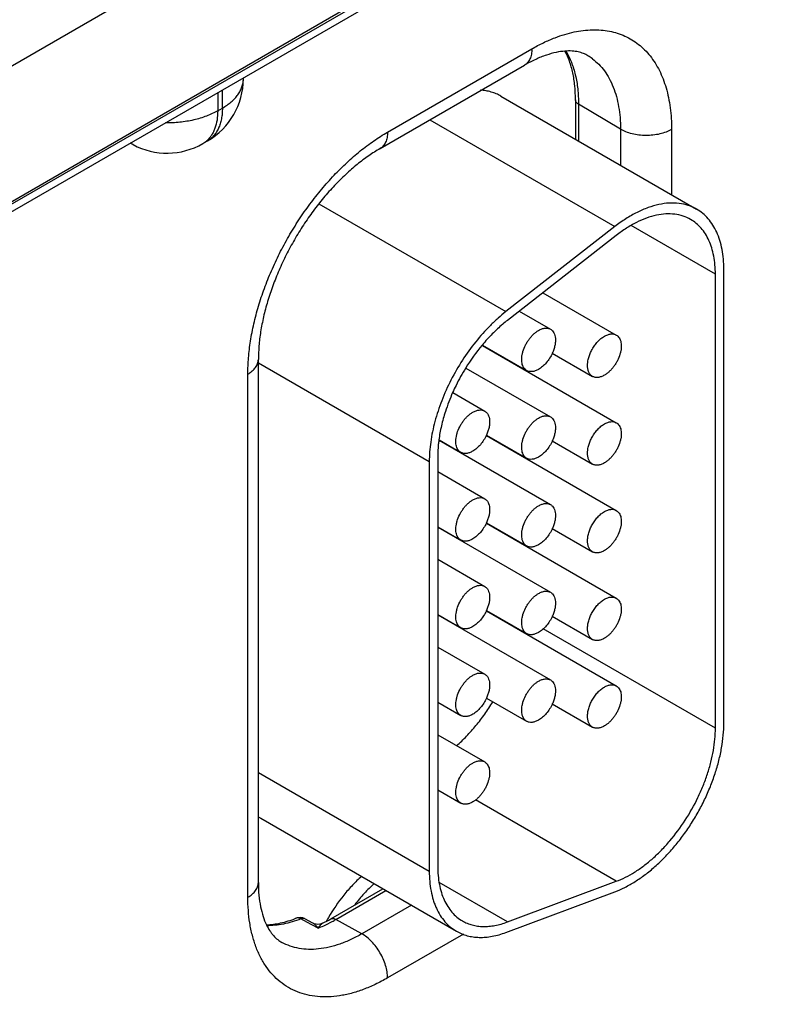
# Model space of a CAD drawing. Header units: inches. Extents: x 0 to 34, y 0 to 22.
# Tile 34 of 128: x 5.943 to 6.411, y 17.237 to 17.856. Entities that reach past the tile are written whole.
import ezdxf

# ---------------------------------------------------------------- set-up
doc = ezdxf.new("R2010")
doc.units = ezdxf.units.IN
doc.header["$LTSCALE"] = 1.87
doc.header["$MEASUREMENT"] = 0
doc.layers.get('0').update_dxf_attribs({"linetype": 'CONTINUOUS'})

msp = doc.modelspace()

# ---------------------------------------------------------------- linework, layer by layer
at = {"color": 7, "linetype": 'CONTINUOUS'}
for p, q in [((4.5912, 16.96263), (9.0239, 19.52202)), ((4.58824, 16.95611), (9.02095, 19.51549)), ((6.11087, 17.92675), (5.80437, 17.74978)), ((6.14683, 17.86216), (5.83005, 17.67925)), ((6.17379, 17.78517), (6.26448, 17.83753)), ((6.16913, 17.77487), (6.25982, 17.82723)), ((6.08318, 17.81865), (6.08318, 17.81926)), ((6.06705, 17.80995), (6.06705, 17.79857)), ((6.07, 17.80027), (6.07, 17.81165)), ((6.24496, 17.8078), (6.368, 17.73676)), ((6.29189, 17.8055), (6.29189, 17.78071)), ((6.06705, 17.79857), (6.07, 17.80027)), ((6.32017, 17.78701), (6.29379, 17.80279)), ((6.29379, 17.80279), (6.29379, 17.77961)), ((6.20038, 17.79291), (6.31663, 17.72579)), ((6.32017, 17.78701), (6.32017, 17.76438)), ((6.35226, 17.78685), (6.35226, 17.74585)), ((6.05773, 17.77797), (6.06068, 17.77968)), ((6.01391, 17.77731), (6.01215, 17.77825)), ((6.1307, 17.74021), (6.24822, 17.67236)), ((6.31663, 17.72579), (6.24822, 17.67236)), ((6.37979, 17.69593), (6.32685, 17.7265)), ((6.31755, 17.7203), (6.24914, 17.66687)), ((6.3851, 17.41363), (6.3851, 17.69899)), ((6.37979, 17.41057), (6.37979, 17.69593)), ((6.27142, 17.68427), (6.31755, 17.65763)), ((6.25654, 17.67265), (6.27619, 17.66131)), ((6.23339, 17.6515), (6.23324, 17.65132)), ((6.23336, 17.65113), (6.31755, 17.60252)), ((6.23351, 17.65131), (6.26119, 17.63532)), ((6.27732, 17.64622), (6.30256, 17.63165)), ((6.0926, 17.31347), (6.0926, 17.6423)), ((6.0926, 17.64022), (6.20001, 17.5782)), ((6.22302, 17.63689), (6.27619, 17.60619)), ((6.25676, 17.63763), (6.25676, 17.63788)), ((6.08601, 17.30429), (6.08601, 17.63312)), ((6.21473, 17.62147), (6.23482, 17.60987)), ((6.23587, 17.59457), (6.31755, 17.54741)), ((6.23596, 17.59478), (6.26119, 17.58021)), ((6.20616, 17.59151), (6.27619, 17.55108)), ((6.20618, 17.59176), (6.21982, 17.58388)), ((6.27732, 17.59111), (6.30256, 17.57654)), ((6.20531, 17.58126), (6.20531, 17.32376)), ((6.25676, 17.58251), (6.25676, 17.58277)), ((6.20001, 17.5782), (6.20001, 17.3207)), ((6.20531, 17.57179), (6.23482, 17.55475)), ((6.23587, 17.53946), (6.31755, 17.4923)), ((6.23596, 17.53967), (6.26119, 17.5251)), ((6.20531, 17.53715), (6.21982, 17.52877)), ((6.20531, 17.53689), (6.27619, 17.49597)), ((6.27732, 17.536), (6.30256, 17.52143)), ((6.25676, 17.5274), (6.25676, 17.52766)), ((6.20531, 17.51668), (6.23482, 17.49964)), ((6.20531, 17.48204), (6.21982, 17.47366)), ((6.20531, 17.48178), (6.27619, 17.44086)), ((6.23587, 17.48435), (6.31755, 17.43719)), ((6.23596, 17.48456), (6.26119, 17.46999)), ((6.27732, 17.48089), (6.30256, 17.46632)), ((6.37979, 17.41057), (6.27167, 17.473)), ((6.20531, 17.46157), (6.23482, 17.44453)), ((6.20531, 17.42693), (6.21982, 17.41855)), ((6.23596, 17.42945), (6.26119, 17.41488)), ((6.27732, 17.42577), (6.30256, 17.4112)), ((6.20531, 17.40646), (6.23482, 17.38942)), ((6.0926, 17.38272), (6.20001, 17.3207)), ((6.20531, 17.37181), (6.21982, 17.36344)), ((6.31755, 17.31433), (6.229, 17.36546)), ((6.09407, 17.35396), (6.21711, 17.28293)), ((6.13806, 17.29066), (6.17089, 17.30961)), ((6.14136, 17.29037), (6.17278, 17.30852)), ((6.24914, 17.28876), (6.20625, 17.31352)), ((6.24914, 17.28876), (6.31755, 17.31433)), ((6.24822, 17.28219), (6.31663, 17.30777)), ((6.18874, 17.2993), (6.1576, 17.28132)), ((6.12127, 17.28967), (6.11931, 17.29073)), ((6.12684, 17.28804), (6.12185, 17.29074)), ((6.1576, 17.28132), (6.14136, 17.29037)), ((6.12626, 17.28696), (6.12127, 17.28967)), ((6.13009, 17.28489), (6.12626, 17.28696)), ((6.22143, 17.28111), (6.17379, 17.25361))]:
    msp.add_line(p, q, dxfattribs=at)
msp.add_lwpolyline([(6.13297, 17.28793), (6.13238, 17.28767), (6.13123, 17.28735), (6.13005, 17.28724), (6.12887, 17.28734), (6.12772, 17.28764), (6.12684, 17.28804)], dxfattribs=at)
for centre, radius, start, end in [((6.2821, 17.80408), 0.03402, 53.15861, 58.77196), ((6.03818, 17.81865), 0.045, 300.0008, 359.9992), ((6.05009, 17.79117), 0.01525, 300.05806, 311.78579), ((6.04981, 17.79149), 0.01567, 311.75905, 312.48657), ((6.02106, 17.79059), 0.01508, 234.54044, 241.71738), ((6.03523, 17.81694), 0.045, 241.73016, 300.0018), ((6.30574, 17.59441), 0.09194, 127.9971, 130.41391), ((6.32911, 17.57139), 0.12482, 140.1809, 148.30486), ((6.33306, 17.56874), 0.12957, 148.22472, 153.77643), ((6.30507, 17.63601), 0.00503, 238.5965, 240.03532), ((6.33099, 17.56977), 0.12727, 153.78, 156.02882), ((6.32593, 17.57199), 0.12173, 156.01776, 162.00465), ((6.2131, 17.60516), 0.02511, 335.07373, 335.59149), ((6.29362, 17.58008), 0.08836, 172.44211, 172.60681), ((6.30507, 17.58089), 0.00503, 238.5965, 240.03532), ((6.2131, 17.55004), 0.02511, 335.07373, 335.59149), ((6.30507, 17.52578), 0.00503, 238.5965, 240.03532), ((6.2131, 17.49493), 0.02511, 335.07373, 335.59149), ((6.30507, 17.47067), 0.00503, 238.5965, 240.03532), ((6.30507, 17.41556), 0.00503, 238.5965, 240.03532), ((6.10782, 17.37781), 0.02752, 236.09653, 240.02868), ((6.11863, 17.28479), 0.00676, 61.60035, 111.42563), ((6.09324, 17.36813), 0.0895, 296.35638, 300.05549), ((6.235, 17.23483), 0.1135, 150.03474, 151.35612), ((6.09463, 17.37127), 0.09342, 298.31039, 300.01218), ((6.10161, 17.35699), 0.07753, 291.55396, 294.45265), ((6.09833, 17.36424), 0.08548, 294.44189, 298.36287)]:
    msp.add_arc(centre, radius, start, end, dxfattribs=at)
for points, knots in [([(6.27906, 17.84454), (6.28105, 17.8453), (6.28499, 17.84665), (6.29275, 17.84865), (6.29863, 17.84939), (6.30247, 17.84948)], [0, 0, 0, 0, 0.265364, 0.520221, 1, 1, 1, 1]), ([(6.30247, 17.84948), (6.30429, 17.84952), (6.30788, 17.84943), (6.31315, 17.84872), (6.31818, 17.84746), (6.32294, 17.84564), (6.32742, 17.84328), (6.33158, 17.84039), (6.33541, 17.83698), (6.33889, 17.83307), (6.34199, 17.82868), (6.3447, 17.82384), (6.34702, 17.81857), (6.34893, 17.8129), (6.35042, 17.80685), (6.35187, 17.79817), (6.35226, 17.79142), (6.35226, 17.78685)], [0, 0, 0, 0, 0.060415, 0.118967, 0.176073, 0.232212, 0.287909, 0.343709, 0.400151, 0.457747, 0.516953, 0.578163, 0.641692, 0.707782, 0.776601, 0.848242, 1, 1, 1, 1]), ([(6.26448, 17.83753), (6.26687, 17.83891), (6.27164, 17.84144), (6.2766, 17.8436), (6.27906, 17.84454)], [0, 0, 0, 0, 0.511208, 1, 1, 1, 1]), ([(6.26448, 17.83753), (6.26448, 17.83639), (6.26434, 17.83471), (6.26383, 17.83261), (6.26331, 17.83121), (6.26264, 17.82995), (6.26183, 17.82886), (6.2609, 17.82794), (6.26019, 17.82744), (6.25982, 17.82723)], [0, 0, 0, 0, 0.289277, 0.422535, 0.548497, 0.667894, 0.781868, 0.891952, 1, 1, 1, 1]), ([(6.28529, 17.83608), (6.28343, 17.83594), (6.27946, 17.83534), (6.27329, 17.83361), (6.26661, 17.8309), (6.26212, 17.82856), (6.25982, 17.82723)], [0, 0, 0, 0, 0.205441, 0.441347, 0.706862, 1, 1, 1, 1]), ([(6.29974, 17.83317), (6.29929, 17.83345), (6.29836, 17.83396), (6.29634, 17.83486), (6.29412, 17.83552), (6.29172, 17.83595), (6.28895, 17.83622), (6.28678, 17.83619), (6.28529, 17.83608)], [0, 0, 0, 0, 0.105245, 0.213078, 0.44179, 0.566555, 0.700554, 1, 1, 1, 1]), ([(6.29189, 17.8055), (6.29189, 17.80844), (6.29169, 17.81279), (6.29097, 17.81843), (6.29, 17.82361), (6.28833, 17.82959), (6.28638, 17.83406), (6.28529, 17.8361)], [0, 0, 0, 0, 0.279626, 0.412145, 0.539658, 0.779519, 1, 1, 1, 1]), ([(6.28592, 17.83613), (6.28724, 17.83389), (6.28958, 17.829), (6.29202, 17.82097), (6.29348, 17.81213), (6.29379, 17.80596), (6.29379, 17.80279)], [0, 0, 0, 0, 0.225706, 0.466813, 0.724787, 1, 1, 1, 1]), ([(6.3025, 17.83131), (6.30392, 17.83025), (6.30663, 17.82786), (6.31019, 17.82366), (6.31323, 17.81883), (6.31575, 17.81342), (6.31772, 17.80747), (6.31914, 17.80104), (6.31999, 17.79416), (6.32017, 17.78943), (6.32017, 17.78701)], [0, 0, 0, 0, 0.107704, 0.218298, 0.333163, 0.453406, 0.579833, 0.712955, 0.853011, 1, 1, 1, 1]), ([(6.07, 17.80027), (6.07101, 17.80086), (6.07295, 17.80208), (6.07559, 17.80413), (6.07787, 17.80631), (6.07978, 17.80862), (6.08128, 17.81103), (6.08237, 17.81352), (6.08303, 17.81607), (6.08318, 17.81779), (6.08318, 17.81864)], [0, 0, 0, 0, 0.148599, 0.289495, 0.422714, 0.548635, 0.667994, 0.781934, 0.891985, 1, 1, 1, 1]), ([(6.24496, 17.8078), (6.24402, 17.80835), (6.24205, 17.80933), (6.23893, 17.81045), (6.23564, 17.81122), (6.23338, 17.8115), (6.23223, 17.81158)], [0, 0, 0, 0, 0.244443, 0.491174, 0.742363, 1, 1, 1, 1]), ([(6.29379, 17.80279), (6.2935, 17.80296), (6.29298, 17.80332), (6.29237, 17.80399), (6.29198, 17.80472), (6.29189, 17.80525), (6.29189, 17.8055)], [0, 0, 0, 0, 0.288792, 0.54766, 0.781256, 1, 1, 1, 1]), ([(6.06705, 17.79857), (6.06595, 17.79794), (6.06365, 17.79674), (6.05999, 17.79519), (6.05608, 17.79387), (6.05052, 17.79239), (6.04321, 17.79119), (6.03724, 17.79093), (6.03422, 17.79096)], [0, 0, 0, 0, 0.111563, 0.228257, 0.349561, 0.474848, 0.734251, 1, 1, 1, 1]), ([(6.06705, 17.79857), (6.06705, 17.79664), (6.0668, 17.79294), (6.06574, 17.78853), (6.06445, 17.78542), (6.0633, 17.78335), (6.06197, 17.78151), (6.06094, 17.78043), (6.0604, 17.77993)], [0, 0, 0, 0, 0.28454, 0.543937, 0.664907, 0.780661, 0.892013, 1, 1, 1, 1]), ([(6.07, 17.80027), (6.07, 17.7991), (6.06991, 17.79682), (6.06946, 17.79351), (6.0687, 17.79044), (6.06766, 17.78763), (6.06632, 17.78512), (6.06471, 17.78294), (6.06284, 17.78109), (6.06142, 17.7801), (6.06068, 17.77968)], [0, 0, 0, 0, 0.148602, 0.289502, 0.422722, 0.548642, 0.668, 0.781938, 0.891987, 1, 1, 1, 1]), ([(6.08601, 17.63312), (6.08601, 17.63651), (6.08631, 17.64346), (6.08759, 17.65402), (6.08969, 17.66487), (6.0926, 17.6759), (6.09629, 17.687), (6.10071, 17.69807), (6.10584, 17.709), (6.11162, 17.71969), (6.11799, 17.73004), (6.1249, 17.73995), (6.13227, 17.74932), (6.14004, 17.75806), (6.14814, 17.7661), (6.15648, 17.77334), (6.16498, 17.77973), (6.17085, 17.78347), (6.17379, 17.78517)], [0, 0, 0, 0, 0.055837, 0.114176, 0.174779, 0.237348, 0.301543, 0.366986, 0.433276, 0.499994, 0.566712, 0.633002, 0.698447, 0.762643, 0.825214, 0.885819, 0.94416, 1, 1, 1, 1]), ([(6.17379, 17.78517), (6.17379, 17.78403), (6.17366, 17.78235), (6.17314, 17.78025), (6.17262, 17.77885), (6.17195, 17.77759), (6.17115, 17.7765), (6.17021, 17.77557), (6.1695, 17.77508), (6.16913, 17.77487)], [0, 0, 0, 0, 0.289277, 0.422535, 0.548497, 0.667894, 0.781868, 0.891952, 1, 1, 1, 1]), ([(6.35226, 17.78685), (6.35116, 17.78622), (6.34875, 17.7851), (6.34482, 17.78391), (6.34057, 17.78319), (6.33616, 17.78296), (6.33175, 17.78323), (6.32752, 17.784), (6.32363, 17.78522), (6.32125, 17.78637), (6.32017, 17.78701)], [0, 0, 0, 0, 0.114376, 0.237853, 0.367825, 0.501103, 0.634228, 0.763751, 0.886521, 1, 1, 1, 1]), ([(6.16913, 17.77487), (6.16669, 17.77346), (6.16176, 17.77031), (6.15455, 17.76488), (6.14737, 17.75862), (6.14032, 17.7516), (6.13349, 17.7439), (6.12698, 17.73561), (6.12086, 17.72682), (6.11521, 17.71762), (6.11007, 17.70813), (6.10552, 17.69843), (6.10159, 17.68865), (6.09834, 17.67889), (6.09579, 17.66928), (6.09396, 17.65992), (6.09286, 17.65097), (6.0926, 17.64513), (6.0926, 17.6423)], [0, 0, 0, 0, 0.053276, 0.110201, 0.170286, 0.233022, 0.297891, 0.364367, 0.431918, 0.500008, 0.568097, 0.635647, 0.702122, 0.76699, 0.829724, 0.889805, 0.946728, 1, 1, 1, 1]), ([(6.368, 17.73676), (6.36717, 17.73724), (6.36546, 17.73811), (6.36184, 17.7395), (6.35693, 17.74057), (6.35068, 17.74073), (6.3441, 17.7398), (6.3373, 17.73781), (6.33036, 17.73478), (6.32337, 17.73076), (6.31887, 17.72754), (6.31663, 17.72579)], [0, 0, 0, 0, 0.051414, 0.103197, 0.209138, 0.320451, 0.439007, 0.565963, 0.701893, 0.84683, 1, 1, 1, 1]), ([(6.3851, 17.69899), (6.3851, 17.70114), (6.38492, 17.70533), (6.3841, 17.7114), (6.38272, 17.71703), (6.3808, 17.72217), (6.37835, 17.72677), (6.37539, 17.73079), (6.37195, 17.73417), (6.36935, 17.73598), (6.368, 17.73676)], [0, 0, 0, 0, 0.148498, 0.28949, 0.422758, 0.54866, 0.667995, 0.781931, 0.891983, 1, 1, 1, 1]), ([(6.36425, 17.73027), (6.36274, 17.73113), (6.3595, 17.73257), (6.35419, 17.73373), (6.3485, 17.73388), (6.34253, 17.73303), (6.33634, 17.73122), (6.33003, 17.72846), (6.32368, 17.72481), (6.31958, 17.72188), (6.31755, 17.7203)], [0, 0, 0, 0, 0.103077, 0.20903, 0.320355, 0.438931, 0.565915, 0.70185, 0.846776, 1, 1, 1, 1]), ([(6.37979, 17.69593), (6.37979, 17.69788), (6.37963, 17.70169), (6.37889, 17.70721), (6.37763, 17.71233), (6.37589, 17.717), (6.37366, 17.72118), (6.37097, 17.72483), (6.36784, 17.72791), (6.36548, 17.72956), (6.36425, 17.73027)], [0, 0, 0, 0, 0.148537, 0.289512, 0.42275, 0.54865, 0.667998, 0.781937, 0.891984, 1, 1, 1, 1]), ([(6.24822, 17.67236), (6.24652, 17.67104), (6.24316, 17.66823), (6.23662, 17.66207), (6.2289, 17.65341), (6.22062, 17.64192), (6.21347, 17.62953), (6.20765, 17.61661), (6.20334, 17.60355), (6.20108, 17.59269), (6.20017, 17.58428), (6.20001, 17.58019), (6.20001, 17.5782)], [0, 0, 0, 0, 0.059291, 0.120491, 0.247245, 0.377853, 0.509817, 0.640447, 0.767136, 0.887636, 0.944969, 1, 1, 1, 1]), ([(6.24613, 17.66441), (6.24387, 17.66249), (6.23944, 17.65835), (6.23537, 17.65386), (6.23339, 17.6515)], [0, 0, 0, 0, 0.490981, 1, 1, 1, 1]), ([(6.26869, 17.66056), (6.26935, 17.66094), (6.27066, 17.66156), (6.27267, 17.66205), (6.27427, 17.66201), (6.27542, 17.66169), (6.27594, 17.66145), (6.27619, 17.66131)], [0, 0, 0, 0, 0.289315, 0.548697, 0.781672, 0.891843, 1, 1, 1, 1]), ([(6.27619, 17.66131), (6.27641, 17.66118), (6.27683, 17.66089), (6.2776, 17.66017), (6.27839, 17.65901), (6.27902, 17.65733), (6.27932, 17.65538), (6.2793, 17.65323), (6.27896, 17.65094), (6.27831, 17.64856), (6.27769, 17.647), (6.27734, 17.64622)], [0, 0, 0, 0, 0.046413, 0.09352, 0.19213, 0.30006, 0.419426, 0.550549, 0.692445, 0.84314, 1, 1, 1, 1]), ([(6.26119, 17.63532), (6.26082, 17.63554), (6.26012, 17.63607), (6.25928, 17.63714), (6.25864, 17.63844), (6.25824, 17.63995), (6.25805, 17.64164), (6.2581, 17.64346), (6.25837, 17.64539), (6.25904, 17.64808), (6.26012, 17.65075), (6.26154, 17.65329), (6.26276, 17.6551), (6.26411, 17.65677), (6.26556, 17.65826), (6.26708, 17.65953), (6.26815, 17.66025), (6.26869, 17.66056)], [0, 0, 0, 0, 0.04282, 0.087407, 0.135187, 0.1871, 0.243547, 0.304509, 0.369614, 0.438229, 0.582446, 0.656209, 0.729601, 0.801587, 0.871239, 0.937674, 1, 1, 1, 1]), ([(6.30237, 17.64864), (6.30286, 17.64952), (6.30393, 17.65121), (6.30579, 17.65349), (6.30782, 17.65541), (6.3093, 17.65646), (6.31005, 17.65689)], [0, 0, 0, 0, 0.265786, 0.525253, 0.772022, 1, 1, 1, 1]), ([(6.31005, 17.65689), (6.31071, 17.65727), (6.31202, 17.65789), (6.31403, 17.65838), (6.31564, 17.65834), (6.31678, 17.65802), (6.31731, 17.65778), (6.31755, 17.65763)], [0, 0, 0, 0, 0.289315, 0.548697, 0.781672, 0.891843, 1, 1, 1, 1]), ([(6.31755, 17.65763), (6.31792, 17.65742), (6.31862, 17.65688), (6.31947, 17.65582), (6.3201, 17.65451), (6.32051, 17.653), (6.32069, 17.65132), (6.32064, 17.64949), (6.32037, 17.64757), (6.3197, 17.64487), (6.31862, 17.64221), (6.31721, 17.63967), (6.31598, 17.63786), (6.31463, 17.63619), (6.31318, 17.6347), (6.31166, 17.63342), (6.31059, 17.63271), (6.31005, 17.6324)], [0, 0, 0, 0, 0.04282, 0.087407, 0.135187, 0.1871, 0.243547, 0.304509, 0.369614, 0.438229, 0.582446, 0.656209, 0.729601, 0.801587, 0.871239, 0.937674, 1, 1, 1, 1]), ([(6.27734, 17.64622), (6.27685, 17.64514), (6.27572, 17.64305), (6.27366, 17.64023), (6.27167, 17.63821), (6.26998, 17.63688), (6.26912, 17.63632), (6.26869, 17.63607)], [0, 0, 0, 0, 0.263487, 0.523968, 0.772192, 0.889188, 1, 1, 1, 1]), ([(6.30245, 17.63172), (6.30221, 17.63186), (6.30176, 17.63219), (6.30094, 17.63302), (6.30014, 17.63437), (6.29957, 17.6363), (6.29938, 17.63852), (6.29958, 17.64096), (6.30015, 17.64352), (6.30108, 17.64612), (6.3019, 17.64781), (6.30237, 17.64864)], [0, 0, 0, 0, 0.045222, 0.091366, 0.188965, 0.297232, 0.417918, 0.55077, 0.694004, 0.844884, 1, 1, 1, 1]), ([(6.08601, 17.63312), (6.08699, 17.63369), (6.08838, 17.63464), (6.08994, 17.63614), (6.09089, 17.63729), (6.09165, 17.6385), (6.09219, 17.63974), (6.09252, 17.64102), (6.0926, 17.64188), (6.0926, 17.6423)], [0, 0, 0, 0, 0.289272, 0.422529, 0.54849, 0.667888, 0.781863, 0.89195, 1, 1, 1, 1]), ([(6.26869, 17.63607), (6.26803, 17.63569), (6.26672, 17.63507), (6.26471, 17.63458), (6.2631, 17.63462), (6.26196, 17.63494), (6.26144, 17.63518), (6.26119, 17.63532)], [0, 0, 0, 0, 0.289315, 0.548697, 0.781672, 0.891843, 1, 1, 1, 1]), ([(6.31005, 17.6324), (6.3094, 17.63202), (6.30809, 17.63139), (6.30608, 17.63091), (6.30447, 17.63095), (6.30332, 17.63127), (6.3028, 17.63151), (6.30256, 17.63165)], [0, 0, 0, 0, 0.289315, 0.548697, 0.781672, 0.891843, 1, 1, 1, 1]), ([(6.21015, 17.6096), (6.20919, 17.60662), (6.20754, 17.60071), (6.20642, 17.59468), (6.20603, 17.5917)], [0, 0, 0, 0, 0.510659, 1, 1, 1, 1]), ([(6.21983, 17.58388), (6.21946, 17.5841), (6.21875, 17.58463), (6.21791, 17.5857), (6.21728, 17.587), (6.21687, 17.58851), (6.21669, 17.5902), (6.21673, 17.59202), (6.21701, 17.59395), (6.21767, 17.59664), (6.21875, 17.59931), (6.22017, 17.60185), (6.2214, 17.60366), (6.22275, 17.60533), (6.2242, 17.60682), (6.22571, 17.60809), (6.22678, 17.60881), (6.22732, 17.60912)], [0, 0, 0, 0, 0.04282, 0.087407, 0.135187, 0.1871, 0.243547, 0.304509, 0.369614, 0.438229, 0.582446, 0.656209, 0.729601, 0.801587, 0.871239, 0.937674, 1, 1, 1, 1]), ([(6.22732, 17.60912), (6.22798, 17.6095), (6.22929, 17.61012), (6.2313, 17.61061), (6.23291, 17.61057), (6.23405, 17.61025), (6.23457, 17.61001), (6.23482, 17.60987)], [0, 0, 0, 0, 0.289315, 0.548697, 0.781672, 0.891843, 1, 1, 1, 1]), ([(6.23482, 17.60987), (6.23504, 17.60974), (6.23546, 17.60945), (6.23623, 17.60873), (6.23703, 17.60757), (6.23765, 17.60589), (6.23795, 17.60394), (6.23793, 17.60179), (6.23759, 17.5995), (6.23694, 17.59712), (6.23632, 17.59556), (6.23597, 17.59478)], [0, 0, 0, 0, 0.046413, 0.09352, 0.19213, 0.30006, 0.419426, 0.550549, 0.692445, 0.84314, 1, 1, 1, 1]), ([(6.26869, 17.60545), (6.26935, 17.60583), (6.27066, 17.60645), (6.27267, 17.60694), (6.27427, 17.6069), (6.27542, 17.60658), (6.27594, 17.60634), (6.27619, 17.60619)], [0, 0, 0, 0, 0.289315, 0.548697, 0.781672, 0.891843, 1, 1, 1, 1]), ([(6.27619, 17.60619), (6.27641, 17.60607), (6.27683, 17.60578), (6.2776, 17.60506), (6.27839, 17.6039), (6.27902, 17.60222), (6.27932, 17.60027), (6.2793, 17.59812), (6.27896, 17.59583), (6.27831, 17.59345), (6.27769, 17.59189), (6.27734, 17.59111)], [0, 0, 0, 0, 0.046413, 0.09352, 0.19213, 0.30006, 0.419426, 0.550549, 0.692445, 0.84314, 1, 1, 1, 1]), ([(6.26119, 17.58021), (6.26082, 17.58042), (6.26012, 17.58096), (6.25928, 17.58203), (6.25864, 17.58333), (6.25824, 17.58484), (6.25805, 17.58653), (6.2581, 17.58835), (6.25837, 17.59028), (6.25904, 17.59297), (6.26012, 17.59564), (6.26154, 17.59818), (6.26276, 17.59999), (6.26411, 17.60166), (6.26556, 17.60315), (6.26708, 17.60442), (6.26815, 17.60514), (6.26869, 17.60545)], [0, 0, 0, 0, 0.04282, 0.087407, 0.135187, 0.1871, 0.243547, 0.304509, 0.369614, 0.438229, 0.582446, 0.656209, 0.729601, 0.801587, 0.871239, 0.937674, 1, 1, 1, 1]), ([(6.30237, 17.59353), (6.30286, 17.59441), (6.30393, 17.5961), (6.30579, 17.59837), (6.30782, 17.6003), (6.3093, 17.60134), (6.31005, 17.60178)], [0, 0, 0, 0, 0.265786, 0.525253, 0.772022, 1, 1, 1, 1]), ([(6.31005, 17.60178), (6.31071, 17.60216), (6.31202, 17.60278), (6.31403, 17.60327), (6.31564, 17.60323), (6.31678, 17.60291), (6.31731, 17.60266), (6.31755, 17.60252)], [0, 0, 0, 0, 0.289315, 0.548697, 0.781672, 0.891843, 1, 1, 1, 1]), ([(6.31755, 17.60252), (6.31792, 17.60231), (6.31862, 17.60177), (6.31947, 17.60071), (6.3201, 17.5994), (6.32051, 17.59789), (6.32069, 17.59621), (6.32064, 17.59438), (6.32037, 17.59246), (6.3197, 17.58976), (6.31862, 17.5871), (6.31721, 17.58456), (6.31598, 17.58274), (6.31463, 17.58108), (6.31318, 17.57959), (6.31166, 17.57831), (6.31059, 17.57759), (6.31005, 17.57728)], [0, 0, 0, 0, 0.04282, 0.087407, 0.135187, 0.1871, 0.243547, 0.304509, 0.369614, 0.438229, 0.582446, 0.656209, 0.729601, 0.801587, 0.871239, 0.937674, 1, 1, 1, 1]), ([(6.23588, 17.59457), (6.23538, 17.59351), (6.23426, 17.59147), (6.23222, 17.58871), (6.23026, 17.58673), (6.2286, 17.58542), (6.22775, 17.58487), (6.22732, 17.58463)], [0, 0, 0, 0, 0.263803, 0.524175, 0.772207, 0.889156, 1, 1, 1, 1]), ([(6.30245, 17.5766), (6.30221, 17.57675), (6.30176, 17.57708), (6.30094, 17.57791), (6.30014, 17.57925), (6.29957, 17.58119), (6.29938, 17.58341), (6.29958, 17.58585), (6.30015, 17.58841), (6.30108, 17.59101), (6.3019, 17.5927), (6.30237, 17.59353)], [0, 0, 0, 0, 0.045222, 0.091366, 0.188965, 0.297232, 0.417918, 0.55077, 0.694004, 0.844884, 1, 1, 1, 1]), ([(6.206, 17.59145), (6.20588, 17.59058), (6.2055, 17.5872), (6.20531, 17.58379), (6.20531, 17.58126)], [0, 0, 0, 0, 0.257034, 1, 1, 1, 1]), ([(6.27734, 17.59111), (6.27685, 17.59002), (6.27572, 17.58794), (6.27366, 17.58512), (6.27167, 17.5831), (6.26998, 17.58177), (6.26912, 17.58121), (6.26869, 17.58096)], [0, 0, 0, 0, 0.263487, 0.523968, 0.772192, 0.889188, 1, 1, 1, 1]), ([(6.22732, 17.58463), (6.22667, 17.58425), (6.22536, 17.58363), (6.22335, 17.58314), (6.22174, 17.58318), (6.22059, 17.5835), (6.22007, 17.58374), (6.21983, 17.58388)], [0, 0, 0, 0, 0.289315, 0.548697, 0.781672, 0.891843, 1, 1, 1, 1]), ([(6.26869, 17.58096), (6.26803, 17.58058), (6.26672, 17.57995), (6.26471, 17.57947), (6.2631, 17.57951), (6.26196, 17.57983), (6.26144, 17.58007), (6.26119, 17.58021)], [0, 0, 0, 0, 0.289315, 0.548697, 0.781672, 0.891843, 1, 1, 1, 1]), ([(6.31005, 17.57728), (6.3094, 17.5769), (6.30809, 17.57628), (6.30608, 17.57579), (6.30447, 17.57584), (6.30332, 17.57615), (6.3028, 17.5764), (6.30256, 17.57654)], [0, 0, 0, 0, 0.289315, 0.548697, 0.781672, 0.891843, 1, 1, 1, 1]), ([(6.21983, 17.52877), (6.21946, 17.52898), (6.21875, 17.52952), (6.21791, 17.53059), (6.21728, 17.53189), (6.21687, 17.5334), (6.21669, 17.53509), (6.21673, 17.53691), (6.21701, 17.53884), (6.21767, 17.54153), (6.21875, 17.5442), (6.22017, 17.54674), (6.2214, 17.54855), (6.22275, 17.55022), (6.2242, 17.55171), (6.22571, 17.55298), (6.22678, 17.5537), (6.22732, 17.55401)], [0, 0, 0, 0, 0.04282, 0.087407, 0.135187, 0.1871, 0.243547, 0.304509, 0.369614, 0.438229, 0.582446, 0.656209, 0.729601, 0.801587, 0.871239, 0.937674, 1, 1, 1, 1]), ([(6.22732, 17.55401), (6.22798, 17.55439), (6.22929, 17.55501), (6.2313, 17.5555), (6.23291, 17.55546), (6.23405, 17.55514), (6.23457, 17.5549), (6.23482, 17.55475)], [0, 0, 0, 0, 0.289315, 0.548697, 0.781672, 0.891843, 1, 1, 1, 1]), ([(6.23482, 17.55475), (6.23504, 17.55463), (6.23546, 17.55434), (6.23623, 17.55362), (6.23703, 17.55246), (6.23765, 17.55078), (6.23795, 17.54883), (6.23793, 17.54668), (6.23759, 17.54439), (6.23694, 17.54201), (6.23632, 17.54045), (6.23597, 17.53967)], [0, 0, 0, 0, 0.046413, 0.09352, 0.19213, 0.30006, 0.419426, 0.550549, 0.692445, 0.84314, 1, 1, 1, 1]), ([(6.26119, 17.5251), (6.26082, 17.52531), (6.26012, 17.52585), (6.25928, 17.52692), (6.25864, 17.52822), (6.25824, 17.52973), (6.25805, 17.53141), (6.2581, 17.53324), (6.25837, 17.53516), (6.25904, 17.53786), (6.26012, 17.54053), (6.26154, 17.54306), (6.26276, 17.54488), (6.26411, 17.54655), (6.26556, 17.54804), (6.26708, 17.54931), (6.26815, 17.55003), (6.26869, 17.55034)], [0, 0, 0, 0, 0.04282, 0.087407, 0.135187, 0.1871, 0.243547, 0.304509, 0.369614, 0.438229, 0.582446, 0.656209, 0.729601, 0.801587, 0.871239, 0.937674, 1, 1, 1, 1]), ([(6.26869, 17.55034), (6.26935, 17.55072), (6.27066, 17.55134), (6.27267, 17.55183), (6.27427, 17.55179), (6.27542, 17.55147), (6.27594, 17.55122), (6.27619, 17.55108)], [0, 0, 0, 0, 0.289315, 0.548697, 0.781672, 0.891843, 1, 1, 1, 1]), ([(6.27619, 17.55108), (6.27641, 17.55096), (6.27683, 17.55067), (6.2776, 17.54995), (6.27839, 17.54879), (6.27902, 17.54711), (6.27932, 17.54516), (6.2793, 17.54301), (6.27896, 17.54071), (6.27831, 17.53834), (6.27769, 17.53677), (6.27734, 17.53599)], [0, 0, 0, 0, 0.046413, 0.09352, 0.19213, 0.30006, 0.419426, 0.550549, 0.692445, 0.84314, 1, 1, 1, 1]), ([(6.30237, 17.53842), (6.30286, 17.5393), (6.30393, 17.54099), (6.30579, 17.54326), (6.30782, 17.54519), (6.3093, 17.54623), (6.31005, 17.54667)], [0, 0, 0, 0, 0.265786, 0.525253, 0.772022, 1, 1, 1, 1]), ([(6.31005, 17.54667), (6.31071, 17.54705), (6.31202, 17.54767), (6.31403, 17.54816), (6.31564, 17.54811), (6.31678, 17.5478), (6.31731, 17.54755), (6.31755, 17.54741)], [0, 0, 0, 0, 0.289315, 0.548697, 0.781672, 0.891843, 1, 1, 1, 1]), ([(6.31755, 17.54741), (6.31792, 17.5472), (6.31862, 17.54666), (6.31947, 17.54559), (6.3201, 17.54429), (6.32051, 17.54278), (6.32069, 17.5411), (6.32064, 17.53927), (6.32037, 17.53734), (6.3197, 17.53465), (6.31862, 17.53198), (6.31721, 17.52945), (6.31598, 17.52763), (6.31463, 17.52596), (6.31318, 17.52447), (6.31166, 17.5232), (6.31059, 17.52248), (6.31005, 17.52217)], [0, 0, 0, 0, 0.04282, 0.087407, 0.135187, 0.1871, 0.243547, 0.304509, 0.369614, 0.438229, 0.582446, 0.656209, 0.729601, 0.801587, 0.871239, 0.937674, 1, 1, 1, 1]), ([(6.23588, 17.53946), (6.23538, 17.5384), (6.23426, 17.53636), (6.23222, 17.5336), (6.23026, 17.53162), (6.2286, 17.53031), (6.22775, 17.52976), (6.22732, 17.52952)], [0, 0, 0, 0, 0.263803, 0.524175, 0.772207, 0.889156, 1, 1, 1, 1]), ([(6.30245, 17.52149), (6.30221, 17.52164), (6.30176, 17.52197), (6.30094, 17.5228), (6.30014, 17.52414), (6.29957, 17.52608), (6.29938, 17.5283), (6.29958, 17.53073), (6.30015, 17.5333), (6.30108, 17.5359), (6.3019, 17.53759), (6.30237, 17.53842)], [0, 0, 0, 0, 0.045222, 0.091366, 0.188965, 0.297232, 0.417918, 0.55077, 0.694004, 0.844884, 1, 1, 1, 1]), ([(6.27734, 17.53599), (6.27685, 17.53491), (6.27572, 17.53283), (6.27366, 17.53001), (6.27167, 17.52799), (6.26998, 17.52665), (6.26912, 17.52609), (6.26869, 17.52584)], [0, 0, 0, 0, 0.263487, 0.523968, 0.772192, 0.889188, 1, 1, 1, 1]), ([(6.22732, 17.52952), (6.22667, 17.52914), (6.22536, 17.52851), (6.22335, 17.52803), (6.22174, 17.52807), (6.22059, 17.52839), (6.22007, 17.52863), (6.21983, 17.52877)], [0, 0, 0, 0, 0.289315, 0.548697, 0.781672, 0.891843, 1, 1, 1, 1]), ([(6.26869, 17.52584), (6.26803, 17.52546), (6.26672, 17.52484), (6.26471, 17.52435), (6.2631, 17.5244), (6.26196, 17.52471), (6.26144, 17.52496), (6.26119, 17.5251)], [0, 0, 0, 0, 0.289315, 0.548697, 0.781672, 0.891843, 1, 1, 1, 1]), ([(6.31005, 17.52217), (6.3094, 17.52179), (6.30809, 17.52117), (6.30608, 17.52068), (6.30447, 17.52072), (6.30332, 17.52104), (6.3028, 17.52129), (6.30256, 17.52143)], [0, 0, 0, 0, 0.289315, 0.548697, 0.781672, 0.891843, 1, 1, 1, 1]), ([(6.22732, 17.4989), (6.22798, 17.49928), (6.22929, 17.4999), (6.2313, 17.50039), (6.23291, 17.50035), (6.23405, 17.50003), (6.23457, 17.49978), (6.23482, 17.49964)], [0, 0, 0, 0, 0.289315, 0.548697, 0.781672, 0.891843, 1, 1, 1, 1]), ([(6.21983, 17.47366), (6.21946, 17.47387), (6.21875, 17.47441), (6.21791, 17.47548), (6.21728, 17.47678), (6.21687, 17.47829), (6.21669, 17.47997), (6.21673, 17.4818), (6.21701, 17.48373), (6.21767, 17.48642), (6.21875, 17.48909), (6.22017, 17.49162), (6.2214, 17.49344), (6.22275, 17.49511), (6.2242, 17.4966), (6.22571, 17.49787), (6.22678, 17.49859), (6.22732, 17.4989)], [0, 0, 0, 0, 0.04282, 0.087407, 0.135187, 0.1871, 0.243547, 0.304509, 0.369614, 0.438229, 0.582446, 0.656209, 0.729601, 0.801587, 0.871239, 0.937674, 1, 1, 1, 1]), ([(6.23482, 17.49964), (6.23504, 17.49952), (6.23546, 17.49923), (6.23623, 17.49851), (6.23703, 17.49735), (6.23765, 17.49567), (6.23795, 17.49372), (6.23793, 17.49157), (6.23759, 17.48927), (6.23694, 17.4869), (6.23632, 17.48533), (6.23597, 17.48455)], [0, 0, 0, 0, 0.046413, 0.09352, 0.19213, 0.30006, 0.419426, 0.550549, 0.692445, 0.84314, 1, 1, 1, 1]), ([(6.26119, 17.46999), (6.26082, 17.4702), (6.26012, 17.47074), (6.25928, 17.4718), (6.25864, 17.47311), (6.25824, 17.47462), (6.25805, 17.4763), (6.2581, 17.47813), (6.25837, 17.48005), (6.25904, 17.48275), (6.26012, 17.48541), (6.26154, 17.48795), (6.26276, 17.48977), (6.26411, 17.49143), (6.26556, 17.49292), (6.26708, 17.4942), (6.26815, 17.49492), (6.26869, 17.49523)], [0, 0, 0, 0, 0.04282, 0.087407, 0.135187, 0.1871, 0.243547, 0.304509, 0.369614, 0.438229, 0.582446, 0.656209, 0.729601, 0.801587, 0.871239, 0.937674, 1, 1, 1, 1]), ([(6.26869, 17.49523), (6.26935, 17.49561), (6.27066, 17.49623), (6.27267, 17.49672), (6.27427, 17.49667), (6.27542, 17.49636), (6.27594, 17.49611), (6.27619, 17.49597)], [0, 0, 0, 0, 0.289315, 0.548697, 0.781672, 0.891843, 1, 1, 1, 1]), ([(6.27619, 17.49597), (6.27641, 17.49584), (6.27683, 17.49555), (6.2776, 17.49484), (6.27839, 17.49368), (6.27902, 17.492), (6.27932, 17.49005), (6.2793, 17.4879), (6.27896, 17.4856), (6.27831, 17.48323), (6.27769, 17.48166), (6.27734, 17.48088)], [0, 0, 0, 0, 0.046413, 0.09352, 0.19213, 0.30006, 0.419426, 0.550549, 0.692445, 0.84314, 1, 1, 1, 1]), ([(6.30237, 17.4833), (6.30286, 17.48419), (6.30393, 17.48587), (6.30579, 17.48815), (6.30782, 17.49008), (6.3093, 17.49112), (6.31005, 17.49155)], [0, 0, 0, 0, 0.265786, 0.525253, 0.772022, 1, 1, 1, 1]), ([(6.31005, 17.49155), (6.31071, 17.49193), (6.31202, 17.49256), (6.31403, 17.49304), (6.31564, 17.493), (6.31678, 17.49268), (6.31731, 17.49244), (6.31755, 17.4923)], [0, 0, 0, 0, 0.289315, 0.548697, 0.781672, 0.891843, 1, 1, 1, 1]), ([(6.31755, 17.4923), (6.31792, 17.49209), (6.31862, 17.49155), (6.31947, 17.49048), (6.3201, 17.48918), (6.32051, 17.48767), (6.32069, 17.48598), (6.32064, 17.48416), (6.32037, 17.48223), (6.3197, 17.47954), (6.31862, 17.47687), (6.31721, 17.47433), (6.31598, 17.47252), (6.31463, 17.47085), (6.31318, 17.46936), (6.31166, 17.46809), (6.31059, 17.46737), (6.31005, 17.46706)], [0, 0, 0, 0, 0.04282, 0.087407, 0.135187, 0.1871, 0.243547, 0.304509, 0.369614, 0.438229, 0.582446, 0.656209, 0.729601, 0.801587, 0.871239, 0.937674, 1, 1, 1, 1]), ([(6.23588, 17.48435), (6.23538, 17.48329), (6.23426, 17.48124), (6.23222, 17.47849), (6.23026, 17.4765), (6.2286, 17.4752), (6.22775, 17.47465), (6.22732, 17.4744)], [0, 0, 0, 0, 0.263803, 0.524175, 0.772207, 0.889156, 1, 1, 1, 1]), ([(6.30245, 17.46638), (6.30221, 17.46652), (6.30176, 17.46686), (6.30094, 17.46769), (6.30014, 17.46903), (6.29957, 17.47097), (6.29938, 17.47319), (6.29958, 17.47562), (6.30015, 17.47818), (6.30108, 17.48078), (6.3019, 17.48247), (6.30237, 17.4833)], [0, 0, 0, 0, 0.045222, 0.091366, 0.188965, 0.297232, 0.417918, 0.55077, 0.694004, 0.844884, 1, 1, 1, 1]), ([(6.27734, 17.48088), (6.27685, 17.4798), (6.27572, 17.47771), (6.27366, 17.4749), (6.27167, 17.47287), (6.26998, 17.47154), (6.26912, 17.47098), (6.26869, 17.47073)], [0, 0, 0, 0, 0.263487, 0.523968, 0.772192, 0.889188, 1, 1, 1, 1]), ([(6.22732, 17.4744), (6.22667, 17.47402), (6.22536, 17.4734), (6.22335, 17.47291), (6.22174, 17.47296), (6.22059, 17.47327), (6.22007, 17.47352), (6.21983, 17.47366)], [0, 0, 0, 0, 0.289315, 0.548697, 0.781672, 0.891843, 1, 1, 1, 1]), ([(6.26869, 17.47073), (6.26803, 17.47035), (6.26672, 17.46973), (6.26471, 17.46924), (6.2631, 17.46928), (6.26196, 17.4696), (6.26144, 17.46985), (6.26119, 17.46999)], [0, 0, 0, 0, 0.289315, 0.548697, 0.781672, 0.891843, 1, 1, 1, 1]), ([(6.31005, 17.46706), (6.3094, 17.46668), (6.30809, 17.46606), (6.30608, 17.46557), (6.30447, 17.46561), (6.30332, 17.46593), (6.3028, 17.46617), (6.30256, 17.46632)], [0, 0, 0, 0, 0.289315, 0.548697, 0.781672, 0.891843, 1, 1, 1, 1]), ([(6.22732, 17.44379), (6.22798, 17.44417), (6.22929, 17.44479), (6.2313, 17.44528), (6.23291, 17.44523), (6.23405, 17.44492), (6.23457, 17.44467), (6.23482, 17.44453)], [0, 0, 0, 0, 0.289315, 0.548697, 0.781672, 0.891843, 1, 1, 1, 1]), ([(6.21983, 17.41855), (6.21946, 17.41876), (6.21875, 17.4193), (6.21791, 17.42036), (6.21728, 17.42167), (6.21687, 17.42318), (6.21669, 17.42486), (6.21673, 17.42669), (6.21701, 17.42861), (6.21767, 17.43131), (6.21875, 17.43397), (6.22017, 17.43651), (6.2214, 17.43833), (6.22275, 17.43999), (6.2242, 17.44148), (6.22571, 17.44276), (6.22678, 17.44348), (6.22732, 17.44379)], [0, 0, 0, 0, 0.04282, 0.087407, 0.135187, 0.1871, 0.243547, 0.304509, 0.369614, 0.438229, 0.582446, 0.656209, 0.729601, 0.801587, 0.871239, 0.937674, 1, 1, 1, 1]), ([(6.23482, 17.44453), (6.23504, 17.4444), (6.23546, 17.44411), (6.23623, 17.4434), (6.23703, 17.44224), (6.23765, 17.44056), (6.23795, 17.43861), (6.23793, 17.43646), (6.23759, 17.43416), (6.23694, 17.43179), (6.23632, 17.43022), (6.23597, 17.42944)], [0, 0, 0, 0, 0.046413, 0.09352, 0.19213, 0.30006, 0.419426, 0.550549, 0.692445, 0.84314, 1, 1, 1, 1]), ([(6.26119, 17.41488), (6.26082, 17.41509), (6.26012, 17.41562), (6.25928, 17.41669), (6.25864, 17.418), (6.25824, 17.41951), (6.25805, 17.42119), (6.2581, 17.42302), (6.25837, 17.42494), (6.25904, 17.42764), (6.26012, 17.4303), (6.26154, 17.43284), (6.26276, 17.43465), (6.26411, 17.43632), (6.26556, 17.43781), (6.26708, 17.43909), (6.26815, 17.4398), (6.26869, 17.44011)], [0, 0, 0, 0, 0.04282, 0.087407, 0.135187, 0.1871, 0.243547, 0.304509, 0.369614, 0.438229, 0.582446, 0.656209, 0.729601, 0.801587, 0.871239, 0.937674, 1, 1, 1, 1]), ([(6.26869, 17.44011), (6.26935, 17.44049), (6.27066, 17.44112), (6.27267, 17.4416), (6.27427, 17.44156), (6.27542, 17.44124), (6.27594, 17.441), (6.27619, 17.44086)], [0, 0, 0, 0, 0.289315, 0.548697, 0.781672, 0.891843, 1, 1, 1, 1]), ([(6.27619, 17.44086), (6.27641, 17.44073), (6.27683, 17.44044), (6.2776, 17.43973), (6.27839, 17.43857), (6.27902, 17.43688), (6.27932, 17.43494), (6.2793, 17.43279), (6.27896, 17.43049), (6.27831, 17.42812), (6.27769, 17.42655), (6.27734, 17.42577)], [0, 0, 0, 0, 0.046413, 0.09352, 0.19213, 0.30006, 0.419426, 0.550549, 0.692445, 0.84314, 1, 1, 1, 1]), ([(6.30237, 17.42819), (6.30286, 17.42907), (6.30393, 17.43076), (6.30579, 17.43304), (6.30782, 17.43496), (6.3093, 17.43601), (6.31005, 17.43644)], [0, 0, 0, 0, 0.265786, 0.525253, 0.772022, 1, 1, 1, 1]), ([(6.31005, 17.43644), (6.31071, 17.43682), (6.31202, 17.43744), (6.31403, 17.43793), (6.31564, 17.43789), (6.31678, 17.43757), (6.31731, 17.43733), (6.31755, 17.43719)], [0, 0, 0, 0, 0.289315, 0.548697, 0.781672, 0.891843, 1, 1, 1, 1]), ([(6.31755, 17.43719), (6.31792, 17.43697), (6.31862, 17.43644), (6.31947, 17.43537), (6.3201, 17.43407), (6.32051, 17.43256), (6.32069, 17.43087), (6.32064, 17.42905), (6.32037, 17.42712), (6.3197, 17.42443), (6.31862, 17.42176), (6.31721, 17.41922), (6.31598, 17.41741), (6.31463, 17.41574), (6.31318, 17.41425), (6.31166, 17.41298), (6.31059, 17.41226), (6.31005, 17.41195)], [0, 0, 0, 0, 0.04282, 0.087407, 0.135187, 0.1871, 0.243547, 0.304509, 0.369614, 0.438229, 0.582446, 0.656209, 0.729601, 0.801587, 0.871239, 0.937674, 1, 1, 1, 1]), ([(6.21722, 17.39956), (6.21937, 17.40146), (6.22358, 17.40551), (6.22948, 17.41216), (6.23499, 17.41939), (6.23833, 17.42451), (6.23992, 17.42714)], [0, 0, 0, 0, 0.240177, 0.488476, 0.742583, 1, 1, 1, 1]), ([(6.23597, 17.42944), (6.23548, 17.42836), (6.23435, 17.42627), (6.23229, 17.42346), (6.2303, 17.42143), (6.22862, 17.4201), (6.22776, 17.41954), (6.22732, 17.41929)], [0, 0, 0, 0, 0.263487, 0.523968, 0.772192, 0.889188, 1, 1, 1, 1]), ([(6.30245, 17.41127), (6.30221, 17.41141), (6.30176, 17.41175), (6.30094, 17.41257), (6.30014, 17.41392), (6.29957, 17.41586), (6.29938, 17.41808), (6.29958, 17.42051), (6.30015, 17.42307), (6.30108, 17.42567), (6.3019, 17.42736), (6.30237, 17.42819)], [0, 0, 0, 0, 0.045222, 0.091366, 0.188965, 0.297232, 0.417918, 0.55077, 0.694004, 0.844884, 1, 1, 1, 1]), ([(6.27734, 17.42577), (6.27685, 17.42469), (6.27572, 17.4226), (6.27366, 17.41979), (6.27167, 17.41776), (6.26998, 17.41643), (6.26912, 17.41587), (6.26869, 17.41562)], [0, 0, 0, 0, 0.263487, 0.523968, 0.772192, 0.889188, 1, 1, 1, 1]), ([(6.22732, 17.41929), (6.22667, 17.41891), (6.22536, 17.41829), (6.22335, 17.4178), (6.22174, 17.41784), (6.22059, 17.41816), (6.22007, 17.41841), (6.21983, 17.41855)], [0, 0, 0, 0, 0.289315, 0.548697, 0.781672, 0.891843, 1, 1, 1, 1]), ([(6.26869, 17.41562), (6.26803, 17.41524), (6.26672, 17.41462), (6.26471, 17.41413), (6.2631, 17.41417), (6.26196, 17.41449), (6.26144, 17.41473), (6.26119, 17.41488)], [0, 0, 0, 0, 0.289315, 0.548697, 0.781672, 0.891843, 1, 1, 1, 1]), ([(6.31005, 17.41195), (6.3094, 17.41157), (6.30809, 17.41095), (6.30608, 17.41046), (6.30447, 17.4105), (6.30332, 17.41082), (6.3028, 17.41106), (6.30256, 17.4112)], [0, 0, 0, 0, 0.289315, 0.548697, 0.781672, 0.891843, 1, 1, 1, 1]), ([(6.31663, 17.30777), (6.31878, 17.30857), (6.32312, 17.31049), (6.32947, 17.3141), (6.33579, 17.31849), (6.342, 17.3236), (6.34803, 17.32937), (6.35381, 17.33574), (6.35927, 17.34264), (6.36435, 17.34997), (6.36898, 17.35765), (6.37311, 17.3656), (6.3767, 17.37372), (6.3797, 17.38191), (6.38207, 17.39008), (6.3838, 17.39813), (6.38485, 17.40597), (6.3851, 17.41112), (6.3851, 17.41363)], [0, 0, 0, 0, 0.052011, 0.107177, 0.165268, 0.226024, 0.289128, 0.354159, 0.42065, 0.488094, 0.555968, 0.623735, 0.690861, 0.756822, 0.821124, 0.883348, 0.943107, 1, 1, 1, 1]), ([(6.31755, 17.31433), (6.31951, 17.31506), (6.32345, 17.3168), (6.32923, 17.32009), (6.33497, 17.32407), (6.34062, 17.32872), (6.3461, 17.33397), (6.35317, 17.34177), (6.36117, 17.3526), (6.3678, 17.36442), (6.37216, 17.37429), (6.37489, 17.38173), (6.37705, 17.38916), (6.37861, 17.39648), (6.37957, 17.4036), (6.37979, 17.40829), (6.37979, 17.41057)], [0, 0, 0, 0, 0.052029, 0.107196, 0.165286, 0.226054, 0.289169, 0.354209, 0.488091, 0.623683, 0.690817, 0.75679, 0.821104, 0.883327, 0.943087, 1, 1, 1, 1]), ([(6.22732, 17.38867), (6.22798, 17.38905), (6.22929, 17.38968), (6.2313, 17.39016), (6.23291, 17.39012), (6.23405, 17.3898), (6.23457, 17.38956), (6.23482, 17.38942)], [0, 0, 0, 0, 0.289315, 0.548697, 0.781672, 0.891843, 1, 1, 1, 1]), ([(6.23482, 17.38942), (6.23519, 17.38921), (6.23589, 17.38867), (6.23674, 17.3876), (6.23737, 17.3863), (6.23777, 17.38479), (6.23796, 17.3831), (6.23791, 17.38128), (6.23764, 17.37935), (6.23697, 17.37666), (6.23589, 17.37399), (6.23447, 17.37145), (6.23325, 17.36964), (6.2319, 17.36797), (6.23045, 17.36648), (6.22893, 17.36521), (6.22786, 17.36449), (6.22732, 17.36418)], [0, 0, 0, 0, 0.04282, 0.087407, 0.135187, 0.1871, 0.243547, 0.304509, 0.369614, 0.438229, 0.582446, 0.656209, 0.729601, 0.801587, 0.871239, 0.937674, 1, 1, 1, 1]), ([(6.21983, 17.36344), (6.21946, 17.36365), (6.21875, 17.36418), (6.21791, 17.36525), (6.21728, 17.36656), (6.21687, 17.36807), (6.21669, 17.36975), (6.21673, 17.37158), (6.21701, 17.3735), (6.21767, 17.3762), (6.21875, 17.37886), (6.22017, 17.3814), (6.2214, 17.38321), (6.22275, 17.38488), (6.2242, 17.38637), (6.22571, 17.38765), (6.22678, 17.38836), (6.22732, 17.38867)], [0, 0, 0, 0, 0.04282, 0.087407, 0.135187, 0.1871, 0.243547, 0.304509, 0.369614, 0.438229, 0.582446, 0.656209, 0.729601, 0.801587, 0.871239, 0.937674, 1, 1, 1, 1]), ([(6.22732, 17.36418), (6.22667, 17.3638), (6.22536, 17.36318), (6.22335, 17.36269), (6.22174, 17.36273), (6.22059, 17.36305), (6.22007, 17.36329), (6.21983, 17.36344)], [0, 0, 0, 0, 0.289315, 0.548697, 0.781672, 0.891843, 1, 1, 1, 1]), ([(6.20531, 17.32376), (6.20531, 17.32181), (6.20547, 17.318), (6.20622, 17.31248), (6.20748, 17.30736), (6.20922, 17.30268), (6.21145, 17.2985), (6.21414, 17.29485), (6.21726, 17.29178), (6.21963, 17.29013), (6.22086, 17.28942)], [0, 0, 0, 0, 0.148528, 0.289509, 0.422752, 0.548652, 0.667997, 0.781937, 0.891984, 1, 1, 1, 1]), ([(6.15753, 17.31748), (6.15553, 17.31571), (6.15161, 17.3119), (6.1443, 17.30349), (6.13951, 17.29645), (6.13667, 17.29152)], [0, 0, 0, 0, 0.240192, 0.488771, 1, 1, 1, 1]), ([(6.20001, 17.3207), (6.20001, 17.31855), (6.20019, 17.31436), (6.20101, 17.30829), (6.20217, 17.30353), (6.20339, 17.29998), (6.20474, 17.2967), (6.20676, 17.29291), (6.20972, 17.2889), (6.21315, 17.28552), (6.21576, 17.28371), (6.21711, 17.28293)], [0, 0, 0, 0, 0.148461, 0.28945, 0.422734, 0.486593, 0.548694, 0.668016, 0.781937, 0.891986, 1, 1, 1, 1]), ([(6.08601, 17.30429), (6.08699, 17.30486), (6.08838, 17.30581), (6.08994, 17.30731), (6.09089, 17.30846), (6.09165, 17.30967), (6.09219, 17.31091), (6.09252, 17.31218), (6.0926, 17.31305), (6.0926, 17.31347)], [0, 0, 0, 0, 0.289272, 0.422529, 0.54849, 0.667888, 0.781863, 0.89195, 1, 1, 1, 1]), ([(6.0926, 17.31347), (6.0926, 17.31082), (6.09281, 17.30576), (6.09381, 17.29862), (6.09539, 17.29241), (6.09685, 17.28868), (6.09766, 17.287)], [0, 0, 0, 0, 0.293113, 0.55862, 0.794534, 1, 1, 1, 1]), ([(6.16547, 17.31287), (6.16326, 17.31091), (6.15896, 17.30669), (6.15506, 17.30209), (6.15318, 17.29967)], [0, 0, 0, 0, 0.490892, 1, 1, 1, 1]), ([(6.08722, 17.28816), (6.08681, 17.29076), (6.0862, 17.29613), (6.08601, 17.30153), (6.08601, 17.30429)], [0, 0, 0, 0, 0.4888, 1, 1, 1, 1]), ([(6.09764, 17.28698), (6.10064, 17.28708), (6.10527, 17.28771), (6.11141, 17.28935), (6.11457, 17.29046), (6.11616, 17.29109)], [0, 0, 0, 0, 0.473138, 0.729754, 1, 1, 1, 1]), ([(6.11931, 17.29073), (6.11749, 17.29001), (6.11388, 17.28876), (6.10844, 17.28738), (6.10314, 17.28657), (6.09964, 17.28641), (6.09793, 17.28643)], [0, 0, 0, 0, 0.2669, 0.522085, 0.766127, 1, 1, 1, 1]), ([(6.11931, 17.29073), (6.11905, 17.29087), (6.11852, 17.29111), (6.1177, 17.2913), (6.1169, 17.2913), (6.1164, 17.29118), (6.11616, 17.29109)], [0, 0, 0, 0, 0.273173, 0.527843, 0.76796, 1, 1, 1, 1]), ([(6.12185, 17.29074), (6.12168, 17.29083), (6.12129, 17.29098), (6.12066, 17.29105), (6.11998, 17.29096), (6.11953, 17.29082), (6.11931, 17.29073)], [0, 0, 0, 0, 0.227488, 0.465089, 0.720945, 1, 1, 1, 1]), ([(6.13806, 17.29066), (6.13828, 17.29079), (6.13878, 17.29097), (6.13961, 17.291), (6.14049, 17.2908), (6.14107, 17.29054), (6.14136, 17.29037)], [0, 0, 0, 0, 0.218735, 0.452326, 0.711197, 1, 1, 1, 1]), ([(6.17379, 17.25361), (6.17128, 17.25216), (6.16627, 17.24951), (6.15863, 17.24625), (6.15228, 17.2442), (6.14729, 17.243), (6.14249, 17.24212), (6.13661, 17.24154), (6.12975, 17.24171), (6.12322, 17.24276), (6.11707, 17.24469), (6.11137, 17.24748), (6.10615, 17.2511), (6.10146, 17.25554), (6.09734, 17.26074), (6.09382, 17.26667), (6.09093, 17.27327), (6.08868, 17.28049), (6.08764, 17.28555), (6.08722, 17.28816)], [0, 0, 0, 0, 0.076012, 0.148512, 0.217498, 0.250715, 0.283106, 0.34553, 0.405183, 0.462595, 0.518438, 0.573488, 0.628579, 0.684542, 0.742146, 0.802048, 0.864766, 0.930674, 1, 1, 1, 1]), ([(6.09766, 17.287), (6.09831, 17.28565), (6.09937, 17.28376), (6.101, 17.28149), (6.10256, 17.27962), (6.10425, 17.27803), (6.10603, 17.27674), (6.10695, 17.27619), (6.10741, 17.27593)], [0, 0, 0, 0, 0.299469, 0.433473, 0.55824, 0.786939, 0.894763, 1, 1, 1, 1]), ([(6.13009, 17.28489), (6.12983, 17.28523), (6.12931, 17.28588), (6.1285, 17.28676), (6.12781, 17.28739), (6.12726, 17.2878), (6.12698, 17.28797), (6.12684, 17.28804)], [0, 0, 0, 0, 0.283771, 0.546644, 0.786445, 0.896751, 1, 1, 1, 1]), ([(6.13009, 17.28489), (6.13033, 17.28523), (6.13081, 17.28587), (6.13144, 17.28661), (6.13193, 17.28713), (6.13228, 17.28746), (6.13262, 17.28773), (6.13286, 17.28787), (6.13297, 17.28793)], [0, 0, 0, 0, 0.2981, 0.568192, 0.691312, 0.80522, 0.908609, 1, 1, 1, 1]), ([(6.22086, 17.28942), (6.22181, 17.28887), (6.22381, 17.28789), (6.227, 17.28681), (6.23038, 17.28613), (6.23391, 17.28586), (6.23758, 17.28598), (6.24137, 17.2865), (6.24526, 17.28742), (6.24784, 17.28827), (6.24914, 17.28876)], [0, 0, 0, 0, 0.113223, 0.227753, 0.344803, 0.465479, 0.590723, 0.721303, 0.857671, 1, 1, 1, 1]), ([(6.1576, 17.28132), (6.15534, 17.28002), (6.15084, 17.27766), (6.14396, 17.27482), (6.13721, 17.27282), (6.13063, 17.27168), (6.1243, 17.27139), (6.11826, 17.27199), (6.11259, 17.27346), (6.10907, 17.27502), (6.10741, 17.27593)], [0, 0, 0, 0, 0.148339, 0.289105, 0.42233, 0.548356, 0.667879, 0.781975, 0.892094, 1, 1, 1, 1]), ([(6.17379, 17.25361), (6.17379, 17.25488), (6.17355, 17.25753), (6.17262, 17.26152), (6.17111, 17.26556), (6.1691, 17.2695), (6.16667, 17.27318), (6.16389, 17.27646), (6.16089, 17.27922), (6.15871, 17.28071), (6.1576, 17.28132)], [0, 0, 0, 0, 0.114373, 0.237847, 0.367819, 0.501097, 0.634223, 0.763748, 0.886519, 1, 1, 1, 1]), ([(6.21711, 17.28293), (6.21816, 17.28232), (6.22036, 17.28124), (6.22387, 17.28006), (6.22758, 17.27931), (6.23146, 17.279), (6.23551, 17.27914), (6.23968, 17.27972), (6.24395, 17.28072), (6.24679, 17.28166), (6.24822, 17.28219)], [0, 0, 0, 0, 0.113223, 0.227737, 0.344778, 0.465461, 0.590742, 0.721371, 0.857732, 1, 1, 1, 1])]:
    msp.add_open_spline(points, degree=3, knots=knots, dxfattribs=at)

doc.saveas('drawing.dxf')
